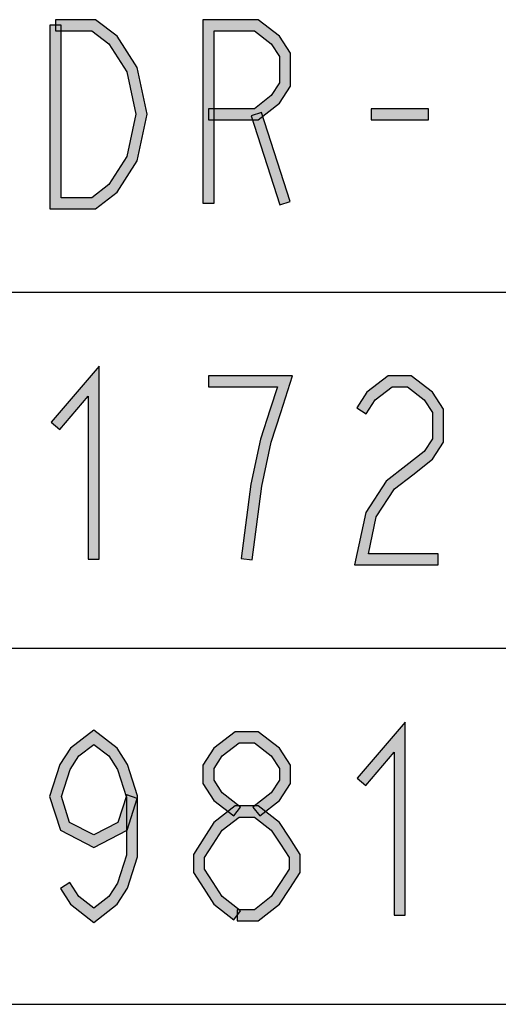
# Model space of a CAD drawing. Header units: millimetres. Extents: x 60 to 816, y 67 to 540.
# Tile 7 of 45: x 273 to 290, y 125 to 160. Entities that reach past the tile are written whole.
import ezdxf

# ---------------------------------------------------------------- set-up
doc = ezdxf.new("R2010")
doc.units = ezdxf.units.MM
doc.header["$LTSCALE"] = 0.327195
doc.layers.add('ALL_NOTE', color=7, linetype='Continuous')

msp = doc.modelspace()

# ---------------------------------------------------------------- hatches: boundary and pattern name
at = {"layer": 'ALL_NOTE', "linetype": 'Continuous', "lineweight": 25}
h = msp.add_hatch(color=2, dxfattribs=at)
h.dxf.hatch_style = 1
h.paths.add_polyline_path([(274.104, 160.114), (274.104, 153.914), (273.704, 153.514), (273.704, 160.114)])
h = msp.add_hatch(color=2, dxfattribs=at)
h.dxf.hatch_style = 1
h.paths.add_polyline_path([(275.212, 159.914), (273.904, 159.914), (273.904, 160.314), (275.349, 160.314)])
h = msp.add_hatch(color=2, dxfattribs=at)
h.dxf.hatch_style = 1
h.paths.add_polyline_path([(275.819, 159.444), (275.212, 159.914), (275.349, 160.314), (276.118, 159.718)])
h = msp.add_hatch(color=2, dxfattribs=at)
h.dxf.hatch_style = 1
h.paths.add_polyline_path([(279.608, 159.914), (279.608, 153.714), (279.208, 153.714), (279.208, 160.314)])
h = msp.add_hatch(color=2, dxfattribs=at)
h.dxf.hatch_style = 1
h.paths.add_polyline_path([(281.06, 159.914), (279.608, 159.914), (279.208, 160.314), (281.197, 160.314)])
h = msp.add_hatch(color=2, dxfattribs=at)
h.dxf.hatch_style = 1
h.paths.add_polyline_path([(281.667, 159.444), (281.06, 159.914), (281.197, 160.314), (281.966, 159.718)])
h = msp.add_hatch(color=2, dxfattribs=at)
h.dxf.hatch_style = 1
h.paths.add_polyline_path([(276.144, 158.939), (275.819, 159.444), (276.118, 159.718), (276.48, 159.156)])
h = msp.add_hatch(color=2, dxfattribs=at)
h.dxf.hatch_style = 1
h.paths.add_polyline_path([(281.96, 158.989), (281.667, 159.444), (281.966, 159.718), (282.36, 159.106)])
h = msp.add_hatch(color=2, dxfattribs=at)
h.dxf.hatch_style = 1
h.paths.add_polyline_path([(276.469, 158.436), (276.144, 158.939), (276.48, 159.156), (276.844, 158.592)])
h = msp.add_hatch(color=2, dxfattribs=at)
h.dxf.hatch_style = 1
h.paths.add_polyline_path([(281.96, 158.04), (281.96, 158.989), (282.36, 159.106), (282.36, 157.922)])
h = msp.add_hatch(color=2, dxfattribs=at)
h.dxf.hatch_style = 1
h.paths.add_polyline_path([(276.796, 156.914), (276.469, 158.436), (276.844, 158.592), (277.205, 156.914)])
h = msp.add_hatch(color=2, dxfattribs=at)
h.dxf.hatch_style = 1
h.paths.add_polyline_path([(281.667, 157.585), (281.96, 158.04), (282.36, 157.922), (281.966, 157.31)])
h = msp.add_hatch(color=2, dxfattribs=at)
h.dxf.hatch_style = 1
h.paths.add_polyline_path([(281.06, 157.114), (281.667, 157.585), (281.966, 157.31), (281.197, 156.714)])
h = msp.add_hatch(color=2, dxfattribs=at)
h.dxf.hatch_style = 1
h.paths.add_polyline_path([(276.469, 155.392), (276.796, 156.914), (277.205, 156.914), (276.844, 155.236)])
h = msp.add_hatch(color=2, dxfattribs=at)
h.dxf.hatch_style = 1
h.paths.add_polyline_path([(279.408, 157.114), (281.06, 157.114), (281.197, 156.714), (279.408, 156.714)])
h = msp.add_hatch(color=2, dxfattribs=at)
h.dxf.hatch_style = 1
h.paths.add_polyline_path([(281.97, 153.653), (280.938, 156.853), (281.319, 156.975), (282.351, 153.776)])
h = msp.add_hatch(color=2, dxfattribs=at)
h.dxf.hatch_style = 1
h.paths.add_polyline_path([(287.32, 156.714), (285.256, 156.714), (285.256, 157.114), (287.32, 157.114)])
h = msp.add_hatch(color=2, dxfattribs=at)
h.dxf.hatch_style = 1
h.paths.add_polyline_path([(276.144, 154.889), (276.469, 155.392), (276.844, 155.236), (276.48, 154.672)])
h = msp.add_hatch(color=2, dxfattribs=at)
h.dxf.hatch_style = 1
h.paths.add_polyline_path([(275.819, 154.385), (276.144, 154.889), (276.48, 154.672), (276.118, 154.11)])
h = msp.add_hatch(color=2, dxfattribs=at)
h.dxf.hatch_style = 1
h.paths.add_polyline_path([(275.212, 153.914), (275.819, 154.385), (276.118, 154.11), (275.349, 153.514)])
h = msp.add_hatch(color=2, dxfattribs=at)
h.dxf.hatch_style = 1
h.paths.add_polyline_path([(274.104, 153.914), (275.212, 153.914), (275.349, 153.514), (273.704, 153.514)])
h = msp.add_hatch(color=2, dxfattribs=at)
h.dxf.hatch_style = 1
h.paths.add_polyline_path([(275.08, 146.775), (274.056, 145.584), (273.753, 145.845), (275.48, 147.853)])
h = msp.add_hatch(color=2, dxfattribs=at)
h.dxf.hatch_style = 1
h.paths.add_polyline_path([(275.08, 140.914), (275.08, 146.775), (275.48, 147.853), (275.48, 140.914)])
h = msp.add_hatch(color=2, dxfattribs=at)
h.dxf.hatch_style = 1
h.paths.add_polyline_path([(279.408, 147.514), (282.435, 147.514), (281.886, 147.114), (279.408, 147.114)])
h = msp.add_hatch(color=2, dxfattribs=at)
h.dxf.hatch_style = 1
h.paths.add_polyline_path([(282.435, 147.514), (282.007, 146.186), (281.626, 146.309), (281.886, 147.114)])
h = msp.add_hatch(color=2, dxfattribs=at)
h.dxf.hatch_style = 1
h.paths.add_polyline_path([(286.013, 147.114), (285.406, 146.644), (285.107, 146.918), (285.876, 147.514)])
h = msp.add_hatch(color=2, dxfattribs=at)
h.dxf.hatch_style = 1
h.paths.add_polyline_path([(286.564, 147.114), (286.013, 147.114), (285.876, 147.514), (286.701, 147.514)])
h = msp.add_hatch(color=2, dxfattribs=at)
h.dxf.hatch_style = 1
h.paths.add_polyline_path([(287.171, 146.644), (286.564, 147.114), (286.701, 147.514), (287.47, 146.918)])
h = msp.add_hatch(color=2, dxfattribs=at)
h.dxf.hatch_style = 1
h.paths.add_polyline_path([(285.406, 146.644), (285.08, 146.139), (284.744, 146.356), (285.107, 146.918)])
h = msp.add_hatch(color=2, dxfattribs=at)
h.dxf.hatch_style = 1
h.paths.add_polyline_path([(287.464, 146.189), (287.171, 146.644), (287.47, 146.918), (287.864, 146.306)])
h = msp.add_hatch(color=2, dxfattribs=at)
h.dxf.hatch_style = 1
h.paths.add_polyline_path([(282.007, 146.186), (281.666, 145.129), (281.279, 145.233), (281.626, 146.309)])
h = msp.add_hatch(color=2, dxfattribs=at)
h.dxf.hatch_style = 1
h.paths.add_polyline_path([(287.464, 145.24), (287.464, 146.189), (287.864, 146.306), (287.864, 145.122)])
h = msp.add_hatch(color=2, dxfattribs=at)
h.dxf.hatch_style = 1
h.paths.add_polyline_path([(281.666, 145.129), (281.326, 143.547), (280.931, 143.615), (281.279, 145.233)])
h = msp.add_hatch(color=2, dxfattribs=at)
h.dxf.hatch_style = 1
h.paths.add_polyline_path([(287.171, 144.785), (287.464, 145.24), (287.864, 145.122), (287.47, 144.51)])
h = msp.add_hatch(color=2, dxfattribs=at)
h.dxf.hatch_style = 1
h.paths.add_polyline_path([(286.51, 144.272), (287.171, 144.785), (287.47, 144.51), (286.755, 143.956)])
h = msp.add_hatch(color=2, dxfattribs=at)
h.dxf.hatch_style = 1
h.paths.add_polyline_path([(285.795, 143.718), (286.51, 144.272), (286.755, 143.956), (286.094, 143.444)])
h = msp.add_hatch(color=2, dxfattribs=at)
h.dxf.hatch_style = 1
h.paths.add_polyline_path([(281.326, 143.547), (280.983, 140.889), (280.586, 140.94), (280.931, 143.615)])
h = msp.add_hatch(color=2, dxfattribs=at)
h.dxf.hatch_style = 1
h.paths.add_polyline_path([(285.069, 142.592), (285.795, 143.718), (286.094, 143.444), (285.444, 142.436)])
h = msp.add_hatch(color=2, dxfattribs=at)
h.dxf.hatch_style = 1
h.paths.add_polyline_path([(284.665, 140.714), (285.069, 142.592), (285.444, 142.436), (285.16, 141.114)])
h = msp.add_hatch(color=2, dxfattribs=at)
h.dxf.hatch_style = 1
h.paths.add_polyline_path([(287.664, 140.714), (284.665, 140.714), (285.16, 141.114), (287.664, 141.114)])
h = msp.add_hatch(color=2, dxfattribs=at)
h.dxf.hatch_style = 1
h.paths.add_polyline_path([(286.088, 133.975), (285.064, 132.784), (284.761, 133.045), (286.488, 135.053)])
h = msp.add_hatch(color=2, dxfattribs=at)
h.dxf.hatch_style = 1
h.paths.add_polyline_path([(286.088, 128.114), (286.088, 133.975), (286.488, 135.053), (286.488, 128.114)])
h = msp.add_hatch(color=2, dxfattribs=at)
h.dxf.hatch_style = 1
h.paths.add_polyline_path([(275.28, 134.261), (274.742, 133.844), (274.443, 134.118), (275.28, 134.767)])
h = msp.add_hatch(color=2, dxfattribs=at)
h.dxf.hatch_style = 1
h.paths.add_polyline_path([(275.819, 133.844), (275.28, 134.261), (275.28, 134.767), (276.118, 134.118)])
h = msp.add_hatch(color=2, dxfattribs=at)
h.dxf.hatch_style = 1
h.paths.add_polyline_path([(280.509, 134.314), (279.902, 133.844), (279.603, 134.118), (280.372, 134.714)])
h = msp.add_hatch(color=2, dxfattribs=at)
h.dxf.hatch_style = 1
h.paths.add_polyline_path([(281.06, 134.314), (280.509, 134.314), (280.372, 134.714), (281.197, 134.714)])
h = msp.add_hatch(color=2, dxfattribs=at)
h.dxf.hatch_style = 1
h.paths.add_polyline_path([(281.667, 133.844), (281.06, 134.314), (281.197, 134.714), (281.966, 134.118)])
h = msp.add_hatch(color=2, dxfattribs=at)
h.dxf.hatch_style = 1
h.paths.add_polyline_path([(274.742, 133.844), (274.431, 133.361), (274.066, 133.534), (274.443, 134.118)])
h = msp.add_hatch(color=2, dxfattribs=at)
h.dxf.hatch_style = 1
h.paths.add_polyline_path([(276.13, 133.361), (275.819, 133.844), (276.118, 134.118), (276.495, 133.534)])
h = msp.add_hatch(color=2, dxfattribs=at)
h.dxf.hatch_style = 1
h.paths.add_polyline_path([(279.902, 133.844), (279.608, 133.389), (279.208, 133.506), (279.603, 134.118)])
h = msp.add_hatch(color=2, dxfattribs=at)
h.dxf.hatch_style = 1
h.paths.add_polyline_path([(281.96, 133.389), (281.667, 133.844), (281.966, 134.118), (282.36, 133.506)])
h = msp.add_hatch(color=2, dxfattribs=at)
h.dxf.hatch_style = 1
h.paths.add_polyline_path([(274.431, 133.361), (274.115, 132.381), (273.694, 132.381), (274.066, 133.534)])
h = msp.add_hatch(color=2, dxfattribs=at)
h.dxf.hatch_style = 1
h.paths.add_polyline_path([(276.456, 132.349), (276.13, 133.361), (276.495, 133.534), (276.856, 132.412)])
h = msp.add_hatch(color=2, dxfattribs=at)
h.dxf.hatch_style = 1
h.paths.add_polyline_path([(279.608, 133.389), (279.608, 132.973), (279.208, 132.855), (279.208, 133.506)])
h = msp.add_hatch(color=2, dxfattribs=at)
h.dxf.hatch_style = 1
h.paths.add_polyline_path([(281.96, 132.973), (281.96, 133.389), (282.36, 133.506), (282.36, 132.855)])
h = msp.add_hatch(color=2, dxfattribs=at)
h.dxf.hatch_style = 1
h.paths.add_polyline_path([(279.608, 132.973), (279.902, 132.518), (279.603, 132.244), (279.208, 132.855)])
h = msp.add_hatch(color=2, dxfattribs=at)
h.dxf.hatch_style = 1
h.paths.add_polyline_path([(281.667, 132.518), (281.96, 132.973), (282.36, 132.855), (281.966, 132.244)])
h = msp.add_hatch(color=2, dxfattribs=at)
h.dxf.hatch_style = 1
h.paths.add_polyline_path([(276.147, 131.454), (276.466, 132.442), (276.847, 132.319), (276.477, 131.174)])
h = msp.add_hatch(color=2, dxfattribs=at)
h.dxf.hatch_style = 1
h.paths.add_polyline_path([(276.456, 130.279), (276.456, 132.349), (276.856, 132.412), (276.856, 130.216)])
h = msp.add_hatch(color=2, dxfattribs=at)
h.dxf.hatch_style = 1
h.paths.add_polyline_path([(279.902, 132.518), (280.563, 132.006), (280.318, 131.689), (279.603, 132.244)])
h = msp.add_hatch(color=2, dxfattribs=at)
h.dxf.hatch_style = 1
h.paths.add_polyline_path([(281.006, 132.006), (281.667, 132.518), (281.966, 132.244), (281.251, 131.689)])
h = msp.add_hatch(color=2, dxfattribs=at)
h.dxf.hatch_style = 1
h.paths.add_polyline_path([(274.115, 132.381), (274.413, 131.454), (274.083, 131.174), (273.694, 132.381)])
h = msp.add_hatch(color=2, dxfattribs=at)
h.dxf.hatch_style = 1
h.paths.add_polyline_path([(280.509, 131.647), (279.902, 131.177), (279.603, 131.451), (280.372, 132.047)])
h = msp.add_hatch(color=2, dxfattribs=at)
h.dxf.hatch_style = 1
h.paths.add_polyline_path([(281.06, 131.647), (280.509, 131.647), (280.372, 132.047), (281.197, 132.047)])
h = msp.add_hatch(color=2, dxfattribs=at)
h.dxf.hatch_style = 1
h.paths.add_polyline_path([(281.667, 131.177), (281.06, 131.647), (281.197, 132.047), (281.966, 131.451)])
h = msp.add_hatch(color=2, dxfattribs=at)
h.dxf.hatch_style = 1
h.paths.add_polyline_path([(274.413, 131.454), (275.28, 131.006), (275.28, 130.556), (274.083, 131.174)])
h = msp.add_hatch(color=2, dxfattribs=at)
h.dxf.hatch_style = 1
h.paths.add_polyline_path([(275.28, 131.006), (276.147, 131.454), (276.477, 131.174), (275.28, 130.556)])
h = msp.add_hatch(color=2, dxfattribs=at)
h.dxf.hatch_style = 1
h.paths.add_polyline_path([(279.902, 131.177), (279.576, 130.672), (279.24, 130.889), (279.603, 131.451)])
h = msp.add_hatch(color=2, dxfattribs=at)
h.dxf.hatch_style = 1
h.paths.add_polyline_path([(281.992, 130.672), (281.667, 131.177), (281.966, 131.451), (282.328, 130.889)])
h = msp.add_hatch(color=2, dxfattribs=at)
h.dxf.hatch_style = 1
h.paths.add_polyline_path([(279.576, 130.672), (279.264, 130.189), (278.864, 130.306), (279.24, 130.889)])
h = msp.add_hatch(color=2, dxfattribs=at)
h.dxf.hatch_style = 1
h.paths.add_polyline_path([(282.304, 130.189), (281.992, 130.672), (282.328, 130.889), (282.704, 130.306)])
h = msp.add_hatch(color=2, dxfattribs=at)
h.dxf.hatch_style = 1
h.paths.add_polyline_path([(276.13, 129.267), (276.456, 130.279), (276.856, 130.216), (276.495, 129.094)])
h = msp.add_hatch(color=2, dxfattribs=at)
h.dxf.hatch_style = 1
h.paths.add_polyline_path([(279.264, 130.189), (279.264, 129.773), (278.864, 129.655), (278.864, 130.306)])
h = msp.add_hatch(color=2, dxfattribs=at)
h.dxf.hatch_style = 1
h.paths.add_polyline_path([(282.304, 129.773), (282.304, 130.189), (282.704, 130.306), (282.704, 129.655)])
h = msp.add_hatch(color=2, dxfattribs=at)
h.dxf.hatch_style = 1
h.paths.add_polyline_path([(279.264, 129.773), (279.576, 129.289), (279.24, 129.072), (278.864, 129.655)])
h = msp.add_hatch(color=2, dxfattribs=at)
h.dxf.hatch_style = 1
h.paths.add_polyline_path([(281.992, 129.289), (282.304, 129.773), (282.704, 129.655), (282.328, 129.072)])
h = msp.add_hatch(color=2, dxfattribs=at)
h.dxf.hatch_style = 1
h.paths.add_polyline_path([(274.416, 129.289), (274.742, 128.785), (274.443, 128.51), (274.08, 129.072)])
h = msp.add_hatch(color=2, dxfattribs=at)
h.dxf.hatch_style = 1
h.paths.add_polyline_path([(275.819, 128.785), (276.13, 129.267), (276.495, 129.094), (276.118, 128.51)])
h = msp.add_hatch(color=2, dxfattribs=at)
h.dxf.hatch_style = 1
h.paths.add_polyline_path([(279.576, 129.289), (279.902, 128.785), (279.603, 128.51), (279.24, 129.072)])
h = msp.add_hatch(color=2, dxfattribs=at)
h.dxf.hatch_style = 1
h.paths.add_polyline_path([(281.667, 128.785), (281.992, 129.289), (282.328, 129.072), (281.966, 128.51)])
h = msp.add_hatch(color=2, dxfattribs=at)
h.dxf.hatch_style = 1
h.paths.add_polyline_path([(274.742, 128.785), (275.28, 128.367), (275.28, 127.861), (274.443, 128.51)])
h = msp.add_hatch(color=2, dxfattribs=at)
h.dxf.hatch_style = 1
h.paths.add_polyline_path([(275.28, 128.367), (275.819, 128.785), (276.118, 128.51), (275.28, 127.861)])
h = msp.add_hatch(color=2, dxfattribs=at)
h.dxf.hatch_style = 1
h.paths.add_polyline_path([(279.902, 128.785), (280.563, 128.272), (280.318, 127.956), (279.603, 128.51)])
h = msp.add_hatch(color=2, dxfattribs=at)
h.dxf.hatch_style = 1
h.paths.add_polyline_path([(281.06, 128.314), (281.667, 128.785), (281.966, 128.51), (281.197, 127.914)])
h = msp.add_hatch(color=2, dxfattribs=at)
h.dxf.hatch_style = 1
h.paths.add_polyline_path([(280.44, 128.314), (281.06, 128.314), (281.197, 127.914), (280.44, 127.914)])

# ---------------------------------------------------------------- linework, layer by layer
at = {"color": 2, "linetype": 'Continuous', "lineweight": 25}
for p, q in [((234.272, 150.514), (540.272, 150.514)), ((234.272, 137.714), (540.272, 137.714)), ((234.272, 124.914), (540.272, 124.914))]:
    msp.add_line(p, q, dxfattribs=at)
at = {"layer": 'ALL_NOTE', "color": 2, "linetype": 'Continuous', "lineweight": 25}
for p, q in [((273.704, 160.114), (273.704, 153.514)), ((274.104, 160.114), (273.704, 160.114)), ((275.349, 160.314), (273.904, 160.314)), ((273.904, 160.314), (273.904, 159.914)), ((274.104, 153.914), (274.104, 160.114)), ((276.118, 159.718), (275.349, 160.314)), ((279.208, 160.314), (279.208, 153.714)), ((281.197, 160.314), (279.208, 160.314)), ((281.966, 159.718), (281.197, 160.314)), ((273.904, 159.914), (275.212, 159.914)), ((275.212, 159.914), (275.819, 159.444)), ((276.48, 159.156), (276.118, 159.718)), ((279.608, 153.714), (279.608, 159.914)), ((279.608, 159.914), (281.06, 159.914)), ((281.06, 159.914), (281.667, 159.444)), ((282.36, 159.106), (281.966, 159.718)), ((275.819, 159.444), (276.144, 158.939)), ((281.667, 159.444), (281.96, 158.989)), ((276.844, 158.592), (276.48, 159.156)), ((281.96, 158.989), (281.96, 158.04)), ((282.36, 157.922), (282.36, 159.106)), ((276.144, 158.939), (276.469, 158.436)), ((276.469, 158.436), (276.796, 156.914)), ((277.205, 156.914), (276.844, 158.592)), ((281.96, 158.04), (281.667, 157.585)), ((281.966, 157.31), (282.36, 157.922)), ((281.667, 157.585), (281.06, 157.114)), ((281.197, 156.714), (281.966, 157.31)), ((276.796, 156.914), (276.469, 155.392)), ((276.844, 155.236), (277.205, 156.914)), ((281.06, 157.114), (279.408, 157.114)), ((279.408, 157.114), (279.408, 156.714)), ((281.319, 156.975), (280.938, 156.853)), ((280.938, 156.853), (281.97, 153.653)), ((282.351, 153.776), (281.319, 156.975)), ((287.32, 157.114), (285.256, 157.114)), ((285.256, 157.114), (285.256, 156.714)), ((287.32, 156.714), (287.32, 157.114)), ((279.408, 156.714), (281.197, 156.714)), ((285.256, 156.714), (287.32, 156.714)), ((276.469, 155.392), (276.144, 154.889)), ((276.48, 154.672), (276.844, 155.236)), ((276.144, 154.889), (275.819, 154.385)), ((275.819, 154.385), (275.212, 153.914)), ((276.118, 154.11), (276.48, 154.672)), ((275.349, 153.514), (276.118, 154.11)), ((275.212, 153.914), (274.104, 153.914)), ((279.208, 153.714), (279.608, 153.714)), ((281.97, 153.653), (282.351, 153.776)), ((273.704, 153.514), (275.349, 153.514)), ((275.48, 147.853), (273.753, 145.845)), ((275.48, 140.914), (275.48, 147.853)), ((282.435, 147.514), (279.408, 147.514)), ((279.408, 147.514), (279.408, 147.114)), ((282.007, 146.186), (282.435, 147.514)), ((285.876, 147.514), (285.107, 146.918)), ((286.701, 147.514), (285.876, 147.514)), ((287.47, 146.918), (286.701, 147.514)), ((279.408, 147.114), (281.886, 147.114)), ((281.886, 147.114), (281.626, 146.309)), ((285.107, 146.918), (284.744, 146.356)), ((285.406, 146.644), (286.013, 147.114)), ((286.013, 147.114), (286.564, 147.114)), ((286.564, 147.114), (287.171, 146.644)), ((287.864, 146.306), (287.47, 146.918)), ((274.056, 145.584), (275.08, 146.775)), ((275.08, 146.775), (275.08, 140.914)), ((285.08, 146.139), (285.406, 146.644)), ((287.171, 146.644), (287.464, 146.189)), ((281.626, 146.309), (281.279, 145.233)), ((284.744, 146.356), (285.08, 146.139)), ((287.864, 145.122), (287.864, 146.306)), ((281.666, 145.129), (282.007, 146.186)), ((287.464, 146.189), (287.464, 145.24)), ((273.753, 145.845), (274.056, 145.584)), ((281.279, 145.233), (280.931, 143.615)), ((287.464, 145.24), (287.171, 144.785)), ((281.326, 143.547), (281.666, 145.129)), ((287.47, 144.51), (287.864, 145.122)), ((287.171, 144.785), (286.51, 144.272)), ((286.755, 143.956), (287.47, 144.51)), ((286.51, 144.272), (285.795, 143.718)), ((286.094, 143.444), (286.755, 143.956)), ((280.931, 143.615), (280.586, 140.94)), ((280.983, 140.889), (281.326, 143.547)), ((285.795, 143.718), (285.069, 142.592)), ((285.444, 142.436), (286.094, 143.444)), ((285.069, 142.592), (284.665, 140.714)), ((285.16, 141.114), (285.444, 142.436)), ((275.08, 140.914), (275.48, 140.914)), ((280.586, 140.94), (280.983, 140.889)), ((287.664, 141.114), (285.16, 141.114)), ((287.664, 140.714), (287.664, 141.114)), ((284.665, 140.714), (287.664, 140.714)), ((286.488, 135.053), (284.761, 133.045)), ((286.488, 128.114), (286.488, 135.053)), ((275.28, 134.767), (274.443, 134.118)), ((276.118, 134.118), (275.28, 134.767)), ((280.372, 134.714), (279.603, 134.118)), ((281.197, 134.714), (280.372, 134.714)), ((281.966, 134.118), (281.197, 134.714)), ((274.742, 133.844), (275.28, 134.261)), ((275.28, 134.261), (275.819, 133.844)), ((279.902, 133.844), (280.509, 134.314)), ((280.509, 134.314), (281.06, 134.314)), ((281.06, 134.314), (281.667, 133.844)), ((274.443, 134.118), (274.066, 133.534)), ((274.431, 133.361), (274.742, 133.844)), ((275.819, 133.844), (276.13, 133.361)), ((276.495, 133.534), (276.118, 134.118)), ((279.603, 134.118), (279.208, 133.506)), ((279.608, 133.389), (279.902, 133.844)), ((281.667, 133.844), (281.96, 133.389)), ((282.36, 133.506), (281.966, 134.118)), ((285.064, 132.784), (286.088, 133.975)), ((286.088, 133.975), (286.088, 128.114)), ((274.066, 133.534), (273.694, 132.381)), ((276.856, 132.412), (276.495, 133.534)), ((279.208, 133.506), (279.208, 132.855)), ((282.36, 132.855), (282.36, 133.506)), ((274.115, 132.381), (274.431, 133.361)), ((276.13, 133.361), (276.456, 132.349)), ((279.608, 132.973), (279.608, 133.389)), ((281.96, 133.389), (281.96, 132.973)), ((279.208, 132.855), (279.603, 132.244)), ((279.902, 132.518), (279.608, 132.973)), ((281.96, 132.973), (281.667, 132.518)), ((281.966, 132.244), (282.36, 132.855)), ((284.761, 133.045), (285.064, 132.784)), ((276.466, 132.442), (276.147, 131.454)), ((276.847, 132.319), (276.466, 132.442)), ((276.856, 130.216), (276.856, 132.412)), ((280.563, 132.006), (279.902, 132.518)), ((281.667, 132.518), (281.006, 132.006)), ((273.694, 132.381), (274.083, 131.174)), ((274.413, 131.454), (274.115, 132.381)), ((276.456, 132.349), (276.456, 130.279)), ((276.477, 131.174), (276.847, 132.319)), ((279.603, 132.244), (280.318, 131.689)), ((280.372, 132.047), (279.603, 131.451)), ((281.197, 132.047), (280.372, 132.047)), ((281.966, 131.451), (281.197, 132.047)), ((281.251, 131.689), (281.966, 132.244)), ((280.318, 131.689), (280.563, 132.006)), ((281.006, 132.006), (281.251, 131.689)), ((275.28, 131.006), (274.413, 131.454)), ((276.147, 131.454), (275.28, 131.006)), ((279.603, 131.451), (279.24, 130.889)), ((279.902, 131.177), (280.509, 131.647)), ((280.509, 131.647), (281.06, 131.647)), ((281.06, 131.647), (281.667, 131.177)), ((282.328, 130.889), (281.966, 131.451)), ((274.083, 131.174), (275.28, 130.556)), ((275.28, 130.556), (276.477, 131.174)), ((279.576, 130.672), (279.902, 131.177)), ((281.667, 131.177), (281.992, 130.672)), ((279.24, 130.889), (278.864, 130.306)), ((279.264, 130.189), (279.576, 130.672)), ((281.992, 130.672), (282.304, 130.189)), ((282.704, 130.306), (282.328, 130.889)), ((276.456, 130.279), (276.13, 129.267)), ((278.864, 130.306), (278.864, 129.655)), ((282.704, 129.655), (282.704, 130.306)), ((276.495, 129.094), (276.856, 130.216)), ((279.264, 129.773), (279.264, 130.189)), ((282.304, 130.189), (282.304, 129.773)), ((278.864, 129.655), (279.24, 129.072)), ((279.576, 129.289), (279.264, 129.773)), ((282.304, 129.773), (281.992, 129.289)), ((282.328, 129.072), (282.704, 129.655)), ((274.416, 129.289), (274.08, 129.072)), ((274.742, 128.785), (274.416, 129.289)), ((276.13, 129.267), (275.819, 128.785)), ((279.902, 128.785), (279.576, 129.289)), ((281.992, 129.289), (281.667, 128.785)), ((274.08, 129.072), (274.443, 128.51)), ((276.118, 128.51), (276.495, 129.094)), ((279.24, 129.072), (279.603, 128.51)), ((281.966, 128.51), (282.328, 129.072)), ((274.443, 128.51), (275.28, 127.861)), ((275.28, 128.367), (274.742, 128.785)), ((275.819, 128.785), (275.28, 128.367)), ((275.28, 127.861), (276.118, 128.51)), ((279.603, 128.51), (280.318, 127.956)), ((280.563, 128.272), (279.902, 128.785)), ((281.667, 128.785), (281.06, 128.314)), ((281.197, 127.914), (281.966, 128.51)), ((280.318, 127.956), (280.563, 128.272)), ((281.06, 128.314), (280.44, 128.314)), ((280.44, 128.314), (280.44, 127.914)), ((280.44, 127.914), (281.197, 127.914)), ((286.088, 128.114), (286.488, 128.114))]:
    msp.add_line(p, q, dxfattribs=at)

doc.saveas('drawing.dxf')
